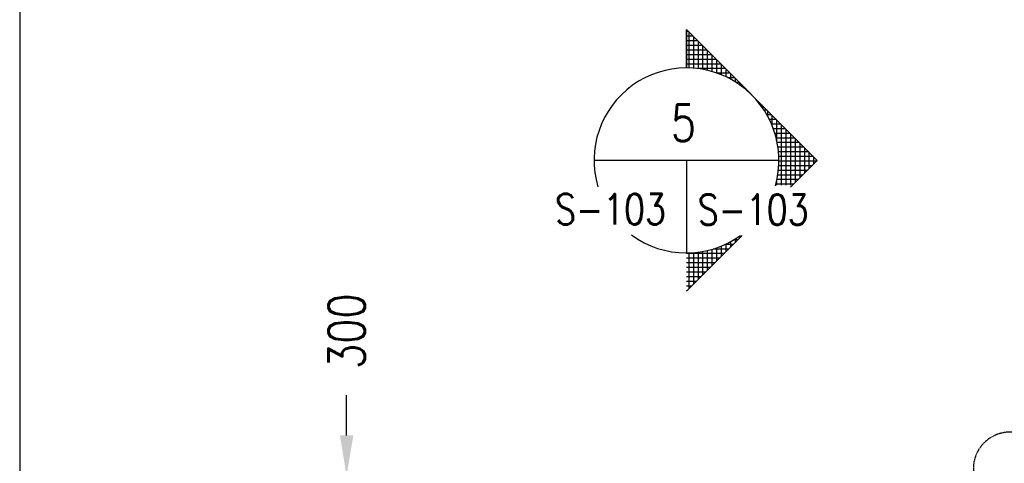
# Model space of a CAD drawing. Header units: millimetres. Extents: x -8001 to 69136, y -28511 to 36513.
# Tile 7 of 41: x -8001 to 80, y 24770 to 28409. Entities that reach past the tile are written whole.
import ezdxf
from ezdxf.enums import TextEntityAlignment as Align

# ---------------------------------------------------------------- set-up
doc = ezdxf.new("R2010")
doc.units = ezdxf.units.MM
doc.linetypes.add('PHANTOM2', pattern=[1.25, 0.625, -0.125, 0.125, -0.125, 0.125, -0.125])
doc.layers.add('S-ANNO-SYMB', color=4, linetype='Continuous')
doc.styles.add('ROMANS', font='ROMANS.shx', dxfattribs={"width": 0.8})
doc.styles.add('Text', font='romans.shx', dxfattribs={"width": 0.8, "height": 3})
doc.dimstyles.new('NFL_1', dxfattribs={"dimscale": 0, "dimtxt": 3, "dimasz": 3.3, "dimexe": 3, "dimexo": 3, "dimgap": 1.5, "dimtad": 1, "dimdec": 0, "dimzin": 3, "dimdsep": 46, "dimtxsty": 'Text', "dimblk2": 'ARCHTICK', "dimcen": 3, "dimdle": 3, "dimclrd": 1, "dimclre": 1, "dimclrt": 2, "dimadec": 0, "dimazin": 0, "dimtfac": 0.75, "dimtdec": 0, "dimtmove": 2, "dimatfit": 3, "dimfxl": 0.125, "dimtfillclr": 1, "dimfrac": 2, "dimtolj": 1, "dimtzin": 0, "dimarcsym": 1})

# ---------------------------------------------------------------- blocks, each defined once
blk = doc.blocks.new('*X48')
at = {"color": 0}
for p, q in [((-349.596, 671.909), (-348.63, 671.909)), ((-349.25, 669.564), (-349.25, 672.256)), ((-349.199, 672.306), (-348.63, 672.306)), ((-348.853, 669.585), (-348.853, 672.653)), ((-348.803, 672.703), (-348.63, 672.703)), ((-350.441, 669.379), (-350.441, 671.065)), ((-350.39, 671.116), (-348.63, 671.116)), ((-350.044, 669.461), (-350.044, 671.462)), ((-349.993, 671.512), (-348.63, 671.512)), ((-349.647, 669.523), (-349.647, 671.859)), ((-351.234, 669.149), (-351.234, 670.271)), ((-351.184, 670.322), (-348.63, 670.322)), ((-350.837, 669.275), (-350.837, 670.668)), ((-350.787, 670.719), (-348.63, 670.719)), ((-352.028, 668.824), (-352.028, 669.478)), ((-351.978, 669.528), (-349.603, 669.528)), ((-351.631, 668.999), (-351.631, 669.874)), ((-351.581, 669.925), (-348.63, 669.925)), ((-352.822, 668.391), (-352.822, 668.684)), ((-352.771, 668.734), (-352.211, 668.734)), ((-352.425, 668.622), (-352.425, 669.081)), ((-352.374, 669.131), (-351.284, 669.131)), ((-353.616, 667.827), (-353.616, 667.89)), ((-353.565, 667.941), (-353.471, 667.941)), ((-353.219, 668.127), (-353.219, 668.287)), ((-353.168, 668.337), (-352.906, 668.337)), ((-354.012, 667.484), (-354.012, 667.493)), ((-353.962, 667.544), (-353.947, 667.544)), ((-355.203, 666.1), (-355.203, 666.303)), ((-355.153, 666.353), (-355.024, 666.353)), ((-356.343, 665.162), (-355.748, 665.162)), ((-355.997, 664.605), (-355.997, 665.509)), ((-355.946, 665.559), (-355.538, 665.559)), ((-355.6, 665.448), (-355.6, 665.906)), ((-355.549, 665.956), (-355.298, 665.956)), ((-357.188, 659.534), (-357.188, 664.318)), ((-357.137, 664.369), (-356.087, 664.369)), ((-356.791, 659.534), (-356.791, 664.715)), ((-356.74, 664.766), (-355.931, 664.766)), ((-356.394, 663.301), (-356.394, 665.112)), ((-357.981, 659.777), (-357.981, 663.524)), ((-357.931, 663.575), (-356.33, 663.575)), ((-357.584, 659.534), (-357.584, 663.921)), ((-357.534, 663.972), (-356.22, 663.972)), ((-358.775, 660.57), (-358.775, 662.731)), ((-358.724, 662.781), (-356.486, 662.781)), ((-358.378, 660.173), (-358.378, 663.128)), ((-358.328, 663.178), (-356.419, 663.178)), ((-359.569, 661.364), (-359.569, 661.937)), ((-359.518, 661.987), (-356.56, 661.987)), ((-359.172, 660.967), (-359.172, 662.334)), ((-359.121, 662.384), (-356.533, 662.384)), ((-359.795, 661.591), (-356.567, 661.591)), ((-359.398, 661.194), (-356.554, 661.194)), ((-359.002, 660.797), (-356.521, 660.797)), ((-358.605, 660.4), (-356.468, 660.4)), ((-358.208, 660.003), (-356.394, 660.003)), ((-357.811, 659.606), (-356.3, 659.606)), ((-356.394, 659.534), (-356.394, 660)), ((-353.219, 655.014), (-353.219, 655.063)), ((-353.048, 654.844), (-352.713, 654.844)), ((-352.822, 654.617), (-352.822, 654.91)), ((-352.652, 654.447), (-351.963, 654.447)), ((-352.425, 654.22), (-352.425, 654.679)), ((-352.028, 653.823), (-352.028, 654.477)), ((-351.631, 653.427), (-351.631, 654.302)), ((-352.255, 654.05), (-350.918, 654.05)), ((-351.858, 653.653), (-348.63, 653.653)), ((-351.234, 653.03), (-351.234, 654.153)), ((-350.837, 652.633), (-350.837, 654.026)), ((-350.441, 652.236), (-350.441, 653.922)), ((-350.044, 651.839), (-350.044, 653.84)), ((-349.647, 651.442), (-349.647, 653.778)), ((-349.25, 651.045), (-349.25, 653.737)), ((-348.853, 650.648), (-348.853, 653.716)), ((-351.461, 653.256), (-348.63, 653.256)), ((-351.064, 652.859), (-348.63, 652.859)), ((-350.667, 652.462), (-348.63, 652.462)), ((-350.27, 652.066), (-348.63, 652.066)), ((-349.873, 651.669), (-348.63, 651.669)), ((-349.477, 651.272), (-348.63, 651.272)), ((-349.08, 650.875), (-348.63, 650.875)), ((-348.683, 650.478), (-348.63, 650.478))]:
    blk.add_line(p, q, dxfattribs=at)
blk = doc.blocks.new('BSTAGRT')
for p, q in [((961.832, 358.457), (946.655, 358.457)), ((954.243, 358.457), (954.243, 350.868))]:
    blk.add_line(p, q)
for points in [[(954.243, 366.046), (954.243, 369.189), (958.882, 364.551)], [(962.774, 356.256), (964.976, 358.457), (954.243, 369.189), (954.243, 366.046)], [(954.243, 347.725), (958.816, 352.297)]]:
    blk.add_lwpolyline(points)
for start, end in [(344.13816, 196.47524), (233.53956, 305.74209)]:
    blk.add_arc((954.243, 358.457), 7.589, start, end)
at = {"xscale": -0.9560765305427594, "yscale": 0.9560765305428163, "zscale": 0.9560765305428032}
blk.add_blockref('*X48', (620.927, -274.132), dxfattribs=at)
at = {"style": 'ROMANS', "width": 0.8, "flags": 8}
blk.add_attdef('REF_NUM', text='', height=3.227, dxfattribs=at).set_placement((953.997, 360.043), align=Align.CENTER)
blk.add_attdef('SHT_FROM', text='', height=3.227, dxfattribs=at).set_placement((952.554, 353.208), align=Align.RIGHT)
blk.add_attdef('SHT_TO', (955.173, 353.177), '', height=3.227, dxfattribs=at)
blk = doc.blocks.new('*D77')
at = {"color": 1, "lineweight": -2, "ltscale": 25, "transparency": 16777216}
for p, q in [((-5317.7, 24998.1), (-5317.7, 25328.1)), ((1479.1, 24668.1), (-5617.7, 24668.1)), ((-5317.7, 24368.1), (-5317.7, 24668.1)), ((1022.1, 24368.1), (-5617.7, 24368.1)), ((-5317.7, 24038.1), (-5317.7, 23708.1))]:
    blk.add_line(p, q, dxfattribs=at)
at = {"color": 1, "ltscale": 25, "transparency": 16777216}
for points in [[(-5372.7, 24998.1), (-5262.7, 24998.1), (-5317.7, 24668.1)], [(-5372.7, 24038.1), (-5262.7, 24038.1), (-5317.7, 24368.1)]]:
    blk.add_solid(points, dxfattribs=at)
at = {"layer": 'Defpoints', "color": 0, "ltscale": 25, "transparency": 16777216}
for p in [(-5317.7, 24668.1), (1779.1, 24668.1), (1322.1, 24368.1)]:
    blk.add_point(p, dxfattribs=at)
at = {"color": 2, "ltscale": 25, "transparency": 16777216, "insert": (-5317.7, 25853.8), "char_height": 300, "attachment_point": 5, "rotation": 90, "style": 'Text'}
blk.add_mtext('\\A1;300', dxfattribs=at)
blk = doc.blocks.new('_ArchTick')
at = {"color": 0, "linetype": 'ByBlock', "const_width": 0.15}
blk.add_lwpolyline([(-0.5, -0.5), (0.5, 0.5)], dxfattribs=at)

msp = doc.modelspace()

# ---------------------------------------------------------------- linework, layer by layer
at = {"layer": 'Defpoints'}
msp.add_lwpolyline([(-8000.6, -15210.5), (69136, -15210.5), (69136, 36513.4), (-8000.6, 36513.4)], close=True, dxfattribs=at)
at = {"layer": 'S-ANNO-SYMB', "linetype": 'PHANTOM2', "ltscale": 10}
msp.add_lwpolyline([(125.6, 18060.6), (6918.2, 18060.6, 0.414214), (7218.2, 18360.6), (7218.2, 24725.4, 0.414214), (6918.2, 25025.4), (125.6, 25025.4, 0.414214), (-174.4, 24725.4), (-174.4, 18360.6, 0.414214)], format="xyb", close=True, dxfattribs=at)

# ---------------------------------------------------------------- block references
at = {"layer": 'S-ANNO-SYMB'}
ref = msp.add_blockref('BSTAGRT', (-97952.6, -8591.4), dxfattribs=dict(at, xscale=99.99980111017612, yscale=99.99980111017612, zscale=99.99980111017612))
ref.add_attrib('SHT_TO', 'S-103', (-2435.5, 26726.2), dxfattribs={"layer": '0', "color": 4, "height": 250, "style": 'ROMANS', "width": 0.8})
ref.add_attrib('SHT_FROM', 'S-103', dxfattribs={"layer": '0', "color": 4, "height": 250, "style": 'ROMANS', "width": 0.8}).set_placement((-2697.4, 26729.3), align=Align.RIGHT)
ref.add_attrib('REF_NUM', '5', dxfattribs={"layer": '0', "color": 4, "height": 300, "style": 'ROMANS', "width": 0.8}).set_placement((-2553.1, 27412.9), align=Align.CENTER)

# ---------------------------------------------------------------- dimensions: what is measured, and where the dimension line sits
at = {"ltscale": 25}
dim = msp.add_linear_dim(base=(-5317.7, 24668.1), p1=(1322.1, 24368.1), p2=(1779.1, 24668.1), angle=270, dimstyle='NFL_1', dxfattribs=at)
dim.commit()
dim.dimension.update_dxf_attribs({"geometry": '*D77', "text_midpoint": (-5317.7, 25853.8), "dimtype": 160})

doc.saveas('drawing.dxf')
